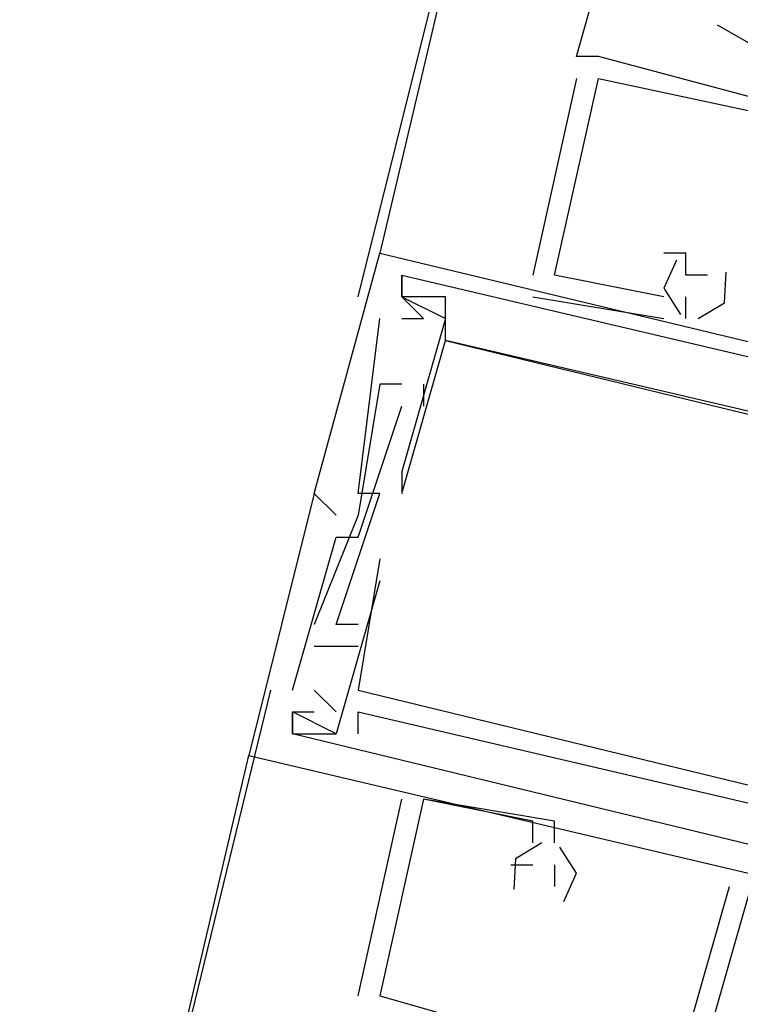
# Model space of a CAD drawing. Header units: feet. Extents: x -79 to 198, y -22 to 181.
# Tile 132 of 256: x 120.713 to 121.153, y 48.639 to 49.24. Entities that reach past the tile are written whole.
import ezdxf

# ---------------------------------------------------------------- set-up
doc = ezdxf.new("R2010")
doc.units = ezdxf.units.FT
doc.layers.add('A-LINEA', color=7, linetype='CONTINUOUS')

msp = doc.modelspace()

# ---------------------------------------------------------------- linework, layer by layer
at = {"layer": 'A-LINEA'}
for p, q in [((122.68, 56.4844), (120.9333, 49.0978)), ((120.92, 49.0711), (121.04, 49.5511)), ((121.0533, 49.2178), (121.08, 49.3111)), ((121.1393, 49.2372), (121.2327, 49.1834)), ((121.0667, 49.2178), (121.0533, 49.2178)), ((121.0667, 49.2178), (121.0533, 49.2178)), ((121.0667, 49.2178), (121.0533, 49.2178)), ((121.0667, 49.2178), (121.0667, 49.2178)), ((121.0667, 49.2178), (121.0667, 49.2178)), ((121.0667, 49.2178), (121.0667, 49.2178)), ((121.0533, 49.2044), (121.0267, 49.0844)), ((121.0533, 49.2044), (121.0267, 49.0844)), ((121.0533, 49.2044), (121.0267, 49.0844)), ((121.0533, 49.2044), (121.0533, 49.2044)), ((121.0533, 49.2044), (121.0533, 49.2044)), ((121.0533, 49.2044), (121.0533, 49.2044)), ((121.0667, 49.2044), (121.0667, 49.2044)), ((121.0667, 49.2044), (121.0667, 49.2044)), ((121.0667, 49.2044), (121.0667, 49.2044)), ((121.0667, 49.2044), (121.0667, 49.2044)), ((121.0667, 49.2044), (121.0667, 49.2044)), ((121.0667, 49.2044), (121.0667, 49.2044)), ((120.9333, 49.0978), (120.9333, 49.0978)), ((120.9333, 49.0978), (120.9333, 49.0978)), ((120.9333, 49.0978), (120.9333, 49.0978)), ((121.1067, 49.0978), (121.1067, 49.0978)), ((121.1067, 49.0978), (121.1067, 49.0978)), ((121.1067, 49.0978), (121.1067, 49.0978)), ((121.12, 49.0978), (121.12, 49.0978)), ((121.12, 49.0978), (121.12, 49.0978)), ((121.12, 49.0978), (121.12, 49.0978)), ((120.9467, 49.0844), (120.9467, 49.0844)), ((120.9467, 49.0844), (120.9467, 49.0844)), ((120.9467, 49.0844), (120.9467, 49.0844)), ((120.9467, 49.0844), (120.9467, 49.0844)), ((120.9467, 49.0844), (120.9467, 49.0844)), ((120.9467, 49.0844), (120.9467, 49.0844)), ((120.9467, 49.0844), (120.9467, 49.0844)), ((120.9467, 49.0844), (120.9467, 49.0844)), ((120.9467, 49.0844), (120.9467, 49.0844)), ((121.0267, 49.0844), (121.0267, 49.0844)), ((121.0267, 49.0844), (121.0267, 49.0844)), ((121.0267, 49.0844), (121.0267, 49.0844)), ((121.04, 49.0844), (121.04, 49.0844)), ((121.04, 49.0844), (121.04, 49.0844)), ((121.04, 49.0844), (121.04, 49.0844)), ((121.12, 49.0844), (121.12, 49.0844)), ((121.12, 49.0844), (121.12, 49.0844)), ((121.12, 49.0844), (121.12, 49.0844)), ((121.1333, 49.0844), (121.1333, 49.0844)), ((121.1333, 49.0844), (121.1333, 49.0844)), ((121.1333, 49.0844), (121.1333, 49.0844)), ((120.9467, 49.0711), (120.9467, 49.0711)), ((120.9467, 49.0711), (120.9467, 49.0711)), ((120.9467, 49.0711), (120.9467, 49.0711)), ((120.9467, 49.0711), (120.9467, 49.0711)), ((120.9467, 49.0711), (120.9467, 49.0711)), ((120.9467, 49.0711), (120.9467, 49.0711)), ((120.9467, 49.0711), (120.9467, 49.0711)), ((120.9467, 49.0711), (120.9467, 49.0711)), ((120.9467, 49.0711), (120.9467, 49.0711)), ((120.9467, 49.0711), (120.9467, 49.0711)), ((120.9467, 49.0711), (120.9467, 49.0711)), ((120.9467, 49.0711), (120.9467, 49.0711)), ((120.9467, 49.0711), (120.9467, 49.0711)), ((120.9467, 49.0711), (120.9467, 49.0711)), ((120.9467, 49.0711), (120.9467, 49.0711)), ((120.9733, 49.0711), (120.9733, 49.0711)), ((120.9733, 49.0711), (120.9733, 49.0711)), ((120.9733, 49.0711), (120.9733, 49.0711)), ((120.9733, 49.0711), (120.9733, 49.0711)), ((120.9733, 49.0711), (120.9733, 49.0711)), ((120.9733, 49.0711), (120.9733, 49.0711)), ((121.0267, 49.0711), (121.1067, 49.0578)), ((121.0267, 49.0711), (121.0267, 49.0711)), ((121.0267, 49.0711), (121.1067, 49.0578)), ((121.0267, 49.0711), (121.0267, 49.0711)), ((121.0267, 49.0711), (121.1067, 49.0578)), ((121.0267, 49.0711), (121.0267, 49.0711)), ((121.1067, 49.0711), (121.1067, 49.0711)), ((121.1067, 49.0711), (121.1067, 49.0711)), ((121.1067, 49.0711), (121.1067, 49.0711)), ((121.12, 49.0578), (121.12, 49.0711)), ((121.12, 49.0711), (121.12, 49.0711)), ((121.12, 49.0578), (121.12, 49.0711)), ((121.12, 49.0711), (121.12, 49.0711)), ((121.12, 49.0578), (121.12, 49.0711)), ((121.12, 49.0711), (121.12, 49.0711)), ((120.9333, 49.0578), (120.9333, 49.0578)), ((120.9333, 49.0578), (120.9333, 49.0578)), ((120.9333, 49.0578), (120.9333, 49.0578)), ((120.9467, 49.0578), (120.9467, 49.0578)), ((120.9467, 49.0578), (120.9467, 49.0578)), ((120.9467, 49.0578), (120.9467, 49.0578)), ((120.96, 49.0578), (120.96, 49.0578)), ((120.96, 49.0578), (120.96, 49.0578)), ((120.96, 49.0578), (120.96, 49.0578)), ((120.9733, 49.0578), (120.9733, 49.0578)), ((120.9733, 49.0578), (120.9733, 49.0578)), ((120.9733, 49.0578), (120.9733, 49.0578)), ((120.9733, 49.0578), (120.9733, 49.0578)), ((120.9733, 49.0578), (120.9733, 49.0578)), ((120.9733, 49.0578), (120.9733, 49.0578)), ((121.1067, 49.0578), (121.1067, 49.0578)), ((121.1067, 49.0578), (121.1067, 49.0578)), ((121.1067, 49.0578), (121.1067, 49.0578)), ((121.12, 49.0578), (121.12, 49.0578)), ((121.12, 49.0578), (121.12, 49.0578)), ((121.12, 49.0578), (121.12, 49.0578)), ((120.9733, 49.0444), (120.9733, 49.0444)), ((120.9733, 49.0444), (120.9733, 49.0444)), ((120.9733, 49.0444), (120.9733, 49.0444)), ((120.9733, 49.0444), (120.9733, 49.0444)), ((120.9733, 49.0444), (120.9733, 49.0444)), ((120.9733, 49.0444), (120.9733, 49.0444)), ((120.9733, 49.0444), (120.9733, 49.0444)), ((120.9733, 49.0444), (120.9733, 49.0444)), ((120.9733, 49.0444), (120.9733, 49.0444)), ((120.9733, 49.0444), (120.9733, 49.0444)), ((120.9733, 49.0444), (120.9733, 49.0444)), ((120.9733, 49.0444), (120.9733, 49.0444)), ((120.9333, 49.0178), (120.9333, 49.0178)), ((120.9333, 49.0178), (120.9333, 49.0178)), ((120.9333, 49.0178), (120.9333, 49.0178)), ((120.9467, 49.0178), (120.9467, 49.0178)), ((120.9467, 49.0178), (120.9467, 49.0178)), ((120.9467, 49.0178), (120.9467, 49.0178)), ((120.96, 49.0178), (120.96, 49.0044)), ((120.96, 49.0178), (120.96, 49.0178)), ((120.96, 49.0178), (120.96, 49.0044)), ((120.96, 49.0178), (120.96, 49.0178)), ((120.96, 49.0178), (120.96, 49.0044)), ((120.96, 49.0178), (120.96, 49.0178)), ((120.9467, 49.0044), (120.9467, 49.0044)), ((120.9467, 49.0044), (120.9467, 49.0044)), ((120.9467, 49.0044), (120.9467, 49.0044)), ((120.96, 49.0044), (120.96, 49.0044)), ((120.96, 49.0044), (120.96, 49.0044)), ((120.96, 49.0044), (120.96, 49.0044)), ((120.9467, 48.9644), (120.9467, 48.9644)), ((120.9467, 48.9644), (120.9467, 48.9644)), ((120.9467, 48.9644), (120.9467, 48.9644)), ((120.9467, 48.9644), (120.9467, 48.9644)), ((120.9467, 48.9644), (120.9467, 48.9644)), ((120.9467, 48.9644), (120.9467, 48.9644)), ((120.8933, 48.9511), (120.8933, 48.9511)), ((120.8933, 48.9511), (120.8933, 48.9511)), ((120.8933, 48.9511), (120.8933, 48.9511)), ((120.8933, 48.9511), (120.8933, 48.9511)), ((120.8933, 48.9511), (120.8933, 48.9511)), ((120.8933, 48.9511), (120.8933, 48.9511)), ((120.92, 48.9511), (120.92, 48.9511)), ((120.92, 48.9511), (120.92, 48.9511)), ((120.92, 48.9511), (120.92, 48.9511)), ((120.9333, 48.9511), (120.9333, 48.9511)), ((120.9333, 48.9511), (120.9333, 48.9511)), ((120.9333, 48.9511), (120.9333, 48.9511)), ((120.9467, 48.9511), (120.9467, 48.9511)), ((120.9467, 48.9511), (120.9467, 48.9511)), ((120.9467, 48.9511), (120.9467, 48.9511)), ((120.9467, 48.9511), (120.9467, 48.9511)), ((120.9467, 48.9511), (120.9467, 48.9511)), ((120.9467, 48.9511), (120.9467, 48.9511)), ((120.92, 48.9378), (120.8933, 48.8711)), ((120.92, 48.9378), (120.8933, 48.8711)), ((120.92, 48.9378), (120.8933, 48.8711)), ((120.9067, 48.9378), (120.9067, 48.9378)), ((120.9067, 48.9378), (120.9067, 48.9378)), ((120.9067, 48.9378), (120.9067, 48.9378)), ((120.9067, 48.9378), (120.9067, 48.9378)), ((120.9067, 48.9378), (120.9067, 48.9378)), ((120.9067, 48.9378), (120.9067, 48.9378)), ((120.92, 48.9378), (120.92, 48.9378)), ((120.92, 48.9378), (120.92, 48.9378)), ((120.92, 48.9378), (120.92, 48.9378)), ((120.92, 48.9378), (120.92, 48.9378)), ((120.92, 48.9378), (120.92, 48.9378)), ((120.92, 48.9378), (120.92, 48.9378)), ((120.9067, 48.9244), (120.9067, 48.9244)), ((120.9067, 48.9244), (120.9067, 48.9244)), ((120.9067, 48.9244), (120.9067, 48.9244)), ((120.92, 48.9244), (120.92, 48.9244)), ((120.92, 48.9244), (120.92, 48.9244)), ((120.92, 48.9244), (120.92, 48.9244)), ((120.9333, 48.9111), (120.9333, 48.9111)), ((120.9333, 48.9111), (120.9333, 48.9111)), ((120.9333, 48.9111), (120.9333, 48.9111)), ((120.9333, 48.8978), (120.9333, 48.8978)), ((120.9333, 48.8978), (120.9333, 48.8978)), ((120.9333, 48.8978), (120.9333, 48.8978)), ((120.8933, 48.8711), (120.8933, 48.8711)), ((120.8933, 48.8711), (120.8933, 48.8711)), ((120.8933, 48.8711), (120.8933, 48.8711)), ((120.9067, 48.8711), (120.9067, 48.8711)), ((120.9067, 48.8711), (120.9067, 48.8711)), ((120.9067, 48.8711), (120.9067, 48.8711)), ((120.92, 48.8711), (120.92, 48.8711)), ((120.92, 48.8711), (120.92, 48.8711)), ((120.92, 48.8711), (120.92, 48.8711)), ((120.8933, 48.8578), (120.92, 48.8578)), ((120.8933, 48.8578), (120.8933, 48.8578)), ((120.8933, 48.8578), (120.92, 48.8578)), ((120.8933, 48.8578), (120.8933, 48.8578)), ((120.8933, 48.8578), (120.92, 48.8578)), ((120.8933, 48.8578), (120.8933, 48.8578)), ((120.92, 48.8578), (120.92, 48.8578)), ((120.92, 48.8578), (120.92, 48.8578)), ((120.92, 48.8578), (120.92, 48.8578)), ((120.7467, 48.3378), (120.8667, 48.8311)), ((120.88, 48.8311), (120.88, 48.8311)), ((120.88, 48.8311), (120.88, 48.8311)), ((120.88, 48.8311), (120.88, 48.8311)), ((120.9067, 48.8178), (120.8933, 48.8311)), ((120.8933, 48.8311), (120.8933, 48.8311)), ((120.9067, 48.8178), (120.8933, 48.8311)), ((120.8933, 48.8311), (120.8933, 48.8311)), ((120.9067, 48.8178), (120.8933, 48.8311)), ((120.8933, 48.8311), (120.8933, 48.8311)), ((120.92, 48.8311), (120.92, 48.8311)), ((120.92, 48.8311), (120.92, 48.8311)), ((120.92, 48.8311), (120.92, 48.8311)), ((120.88, 48.8178), (120.88, 48.8178)), ((120.88, 48.8178), (120.88, 48.8178)), ((120.88, 48.8178), (120.88, 48.8178)), ((120.88, 48.8178), (120.88, 48.8178)), ((120.88, 48.8178), (120.88, 48.8178)), ((120.88, 48.8178), (120.88, 48.8178)), ((120.8933, 48.8178), (120.8933, 48.8178)), ((120.8933, 48.8178), (120.8933, 48.8178)), ((120.8933, 48.8178), (120.8933, 48.8178)), ((120.9067, 48.8178), (120.9067, 48.8178)), ((120.9067, 48.8178), (120.9067, 48.8178)), ((120.9067, 48.8178), (120.9067, 48.8178)), ((120.92, 48.8178), (120.92, 48.8178)), ((120.92, 48.8178), (120.92, 48.8178)), ((120.92, 48.8178), (120.92, 48.8178)), ((120.88, 48.8044), (120.88, 48.8044)), ((120.88, 48.8044), (120.88, 48.8044)), ((120.88, 48.8044), (120.88, 48.8044)), ((120.88, 48.8044), (120.88, 48.8044)), ((120.88, 48.8044), (120.88, 48.8044)), ((120.88, 48.8044), (120.88, 48.8044)), ((120.8933, 48.8044), (120.8933, 48.8044)), ((120.8933, 48.8044), (120.8933, 48.8044)), ((120.8933, 48.8044), (120.8933, 48.8044)), ((120.9067, 48.8044), (120.9067, 48.8044)), ((120.9067, 48.8044), (120.9067, 48.8044)), ((120.9067, 48.8044), (120.9067, 48.8044)), ((120.9067, 48.8044), (120.9067, 48.8044)), ((120.9067, 48.8044), (120.9067, 48.8044)), ((120.9067, 48.8044), (120.9067, 48.8044)), ((120.92, 48.8044), (120.92, 48.8044)), ((120.92, 48.8044), (120.92, 48.8044)), ((120.92, 48.8044), (120.92, 48.8044)), ((119.12, 41.4178), (120.8533, 48.7911)), ((120.8533, 48.7911), (120.8533, 48.7911)), ((120.8533, 48.7911), (120.8533, 48.7911)), ((120.8533, 48.7911), (120.8533, 48.7911)), ((120.92, 48.6444), (120.9467, 48.7644)), ((120.92, 48.6444), (120.9467, 48.7644)), ((120.92, 48.6444), (120.9467, 48.7644)), ((120.9467, 48.7644), (120.9467, 48.7644)), ((120.9467, 48.7644), (120.9467, 48.7644)), ((120.9467, 48.7644), (120.9467, 48.7644)), ((120.96, 48.7644), (120.96, 48.7644)), ((120.96, 48.7644), (120.96, 48.7644)), ((120.96, 48.7644), (120.96, 48.7644)), ((120.96, 48.7644), (120.96, 48.7644)), ((120.96, 48.7644), (120.96, 48.7644)), ((120.96, 48.7644), (120.96, 48.7644)), ((121.0267, 48.7511), (121.0267, 48.7511)), ((121.0267, 48.7511), (121.0267, 48.7511)), ((121.0267, 48.7511), (121.0267, 48.7511)), ((121.04, 48.7511), (121.04, 48.7511)), ((121.04, 48.7511), (121.04, 48.7511)), ((121.04, 48.7511), (121.04, 48.7511)), ((121.0267, 48.7378), (121.0267, 48.7378)), ((121.0267, 48.7378), (121.0267, 48.7378)), ((121.0267, 48.7378), (121.0267, 48.7378)), ((121.04, 48.7378), (121.04, 48.7378)), ((121.04, 48.7378), (121.04, 48.7378)), ((121.04, 48.7378), (121.04, 48.7378)), ((121.0133, 48.7244), (121.0133, 48.7244)), ((121.0133, 48.7244), (121.0133, 48.7244)), ((121.0133, 48.7244), (121.0133, 48.7244)), ((121.0267, 48.7244), (121.0267, 48.7244)), ((121.0267, 48.7244), (121.0267, 48.7244)), ((121.0267, 48.7244), (121.0267, 48.7244)), ((121.04, 48.7244), (121.04, 48.7111)), ((121.04, 48.7244), (121.04, 48.7244)), ((121.04, 48.7244), (121.04, 48.7111)), ((121.04, 48.7244), (121.04, 48.7244)), ((121.04, 48.7244), (121.04, 48.7111)), ((121.04, 48.7244), (121.04, 48.7244)), ((121.04, 48.7111), (121.04, 48.7111)), ((121.04, 48.7111), (121.04, 48.7111)), ((121.04, 48.7111), (121.04, 48.7111)), ((121.12, 48.6178), (121.1467, 48.7111)), ((121.12, 48.6178), (121.1467, 48.7111)), ((121.12, 48.6178), (121.1467, 48.7111)), ((121.1467, 48.7111), (121.1467, 48.7111)), ((121.1467, 48.7111), (121.1467, 48.7111)), ((121.1467, 48.7111), (121.1467, 48.7111)), ((120.92, 48.6444), (120.92, 48.6444)), ((120.92, 48.6444), (120.92, 48.6444)), ((120.92, 48.6444), (120.92, 48.6444)), ((120.9333, 48.6444), (120.9333, 48.6444)), ((120.9333, 48.6444), (120.9333, 48.6444)), ((120.9333, 48.6444), (120.9333, 48.6444)), ((120.9333, 48.6444), (120.9333, 48.6444)), ((120.9333, 48.6444), (120.9333, 48.6444)), ((120.9333, 48.6444), (120.9333, 48.6444))]:
    msp.add_line(p, q, dxfattribs=at)
for points in [[(121.36, 49.0178), (121.36, 49.0444), (121.3467, 49.0444), (121.32, 49.0444), (121.2933, 49.0578), (121.28, 49.0578), (121.2667, 49.0311), (121.2267, 49.0444), (121.2533, 49.1378), (121.2667, 49.1244), (121.2667, 49.1378), (121.2533, 49.1378), (121.2667, 49.1644), (121.2667, 49.1511), (121.2667, 49.1644), (121.0667, 49.2178)], [(121.36, 49.0178), (121.36, 49.0444), (121.3467, 49.0444), (121.32, 49.0444), (121.2933, 49.0578), (121.28, 49.0578), (121.2667, 49.0311), (121.2267, 49.0444), (121.2533, 49.1378), (121.2667, 49.1244), (121.2667, 49.1378), (121.2533, 49.1378), (121.2667, 49.1644), (121.2667, 49.1511), (121.2667, 49.1644), (121.0667, 49.2178)], [(121.36, 49.0178), (121.36, 49.0444), (121.3467, 49.0444), (121.32, 49.0444), (121.2933, 49.0578), (121.28, 49.0578), (121.2667, 49.0311), (121.2267, 49.0444), (121.2533, 49.1378), (121.2667, 49.1244), (121.2667, 49.1378), (121.2533, 49.1378), (121.2667, 49.1644), (121.2667, 49.1511), (121.2667, 49.1644), (121.0667, 49.2178)], [(121.1067, 49.0711), (121.04, 49.0844), (121.0667, 49.2044), (121.2533, 49.1644), (121.2533, 49.1378), (121.2533, 49.1378)], [(121.1067, 49.0711), (121.04, 49.0844), (121.0667, 49.2044), (121.2533, 49.1644), (121.2533, 49.1378), (121.2533, 49.1378)], [(121.1067, 49.0711), (121.04, 49.0844), (121.0667, 49.2044), (121.2533, 49.1644), (121.2533, 49.1378), (121.2533, 49.1378)], [(120.9067, 48.9378), (120.8933, 48.9511), (120.9333, 49.0978), (121.6, 48.9378), (121.6133, 48.9378)], [(120.9067, 48.9378), (120.8933, 48.9511), (120.9333, 49.0978), (121.6, 48.9378), (121.6133, 48.9378)], [(120.9067, 48.9378), (120.8933, 48.9511), (120.9333, 49.0978), (121.6, 48.9378), (121.6133, 48.9378)], [(121.1333, 49.0844), (121.12, 49.0844), (121.12, 49.0844), (121.12, 49.0978), (121.1067, 49.0978)], [(121.1333, 49.0844), (121.12, 49.0844), (121.12, 49.0844), (121.12, 49.0978), (121.1067, 49.0978)], [(121.1333, 49.0844), (121.12, 49.0844), (121.12, 49.0844), (121.12, 49.0978), (121.1067, 49.0978)], [(121.1143, 49.0935), (121.1067, 49.0763), (121.1168, 49.0604)], [(121.1143, 49.0935), (121.1067, 49.0763), (121.1168, 49.0604)], [(121.1143, 49.0935), (121.1067, 49.0763), (121.1168, 49.0604)], [(121.3733, 48.9644), (121.3733, 48.9511), (120.9733, 49.0444), (120.9733, 49.0711), (120.9467, 49.0711), (120.9467, 49.0844), (120.9467, 49.0711), (120.9733, 49.0578), (120.9467, 48.9644), (120.9467, 48.9511), (120.9733, 49.0444), (121.4667, 48.9244), (121.4533, 48.8311), (121.4533, 48.8311), (121.4667, 48.8444), (121.4533, 48.8444), (121.48, 48.9244), (121.4933, 48.9511)], [(120.9467, 49.0578), (120.96, 49.0578), (120.9467, 49.0711), (120.9467, 49.0844), (121.4, 48.9778)], [(121.3733, 48.9644), (121.3733, 48.9511), (120.9733, 49.0444), (120.9733, 49.0711), (120.9467, 49.0711), (120.9467, 49.0844), (120.9467, 49.0711), (120.9733, 49.0578), (120.9467, 48.9644), (120.9467, 48.9511), (120.9733, 49.0444), (121.4667, 48.9244), (121.4533, 48.8311), (121.4533, 48.8311), (121.4667, 48.8444), (121.4533, 48.8444), (121.48, 48.9244), (121.4933, 48.9511)], [(120.9467, 49.0578), (120.96, 49.0578), (120.9467, 49.0711), (120.9467, 49.0844), (121.4, 48.9778)], [(121.3733, 48.9644), (121.3733, 48.9511), (120.9733, 49.0444), (120.9733, 49.0711), (120.9467, 49.0711), (120.9467, 49.0844), (120.9467, 49.0711), (120.9733, 49.0578), (120.9467, 48.9644), (120.9467, 48.9511), (120.9733, 49.0444), (121.4667, 48.9244), (121.4533, 48.8311), (121.4533, 48.8311), (121.4667, 48.8444), (121.4533, 48.8444), (121.48, 48.9244), (121.4933, 48.9511)], [(120.9467, 49.0578), (120.96, 49.0578), (120.9467, 49.0711), (120.9467, 49.0844), (121.4, 48.9778)], [(121.3733, 48.9644), (121.3733, 48.9511), (120.9733, 49.0444), (120.9733, 49.0711), (120.9467, 49.0711), (120.9467, 49.0844), (120.9467, 49.0711), (120.9733, 49.0578), (120.9467, 48.9644), (120.9467, 48.9511), (120.9733, 49.0444), (121.4667, 48.9244), (121.4533, 48.8311), (121.4533, 48.8311), (121.4667, 48.8444), (121.4533, 48.8444), (121.48, 48.9244), (121.4933, 48.9511)], [(121.3733, 48.9644), (121.3733, 48.9511), (120.9733, 49.0444), (120.9733, 49.0711), (120.9467, 49.0711), (120.9467, 49.0844), (120.9467, 49.0711), (120.9733, 49.0578), (120.9467, 48.9644), (120.9467, 48.9511), (120.9733, 49.0444), (121.4667, 48.9244), (121.4533, 48.8311), (121.4533, 48.8311), (121.4667, 48.8444), (121.4533, 48.8444), (121.48, 48.9244), (121.4933, 48.9511)], [(121.3733, 48.9644), (121.3733, 48.9511), (120.9733, 49.0444), (120.9733, 49.0711), (120.9467, 49.0711), (120.9467, 49.0844), (120.9467, 49.0711), (120.9733, 49.0578), (120.9467, 48.9644), (120.9467, 48.9511), (120.9733, 49.0444), (121.4667, 48.9244), (121.4533, 48.8311), (121.4533, 48.8311), (121.4667, 48.8444), (121.4533, 48.8444), (121.48, 48.9244), (121.4933, 48.9511)], [(121.1277, 49.0578), (121.1438, 49.0675), (121.1448, 49.0862)], [(121.1277, 49.0578), (121.1438, 49.0675), (121.1448, 49.0862)], [(121.1277, 49.0578), (121.1438, 49.0675), (121.1448, 49.0862)], [(120.92, 48.8711), (120.9067, 48.8711), (120.9333, 48.9511), (120.92, 48.9511), (120.9333, 49.0578)], [(120.92, 48.8711), (120.9067, 48.8711), (120.9333, 48.9511), (120.92, 48.9511), (120.9333, 49.0578)], [(120.92, 48.8711), (120.9067, 48.8711), (120.9333, 48.9511), (120.92, 48.9511), (120.9333, 49.0578)], [(120.9467, 49.0178), (120.9333, 49.0178), (120.92, 48.9378)], [(120.9467, 49.0178), (120.9333, 49.0178), (120.92, 48.9378)], [(120.9467, 49.0178), (120.9333, 49.0178), (120.92, 48.9378)], [(120.88, 48.8311), (120.9067, 48.9244), (120.92, 48.9244), (120.9467, 49.0044)], [(120.88, 48.8311), (120.9067, 48.9244), (120.92, 48.9244), (120.9467, 49.0044)], [(120.88, 48.8311), (120.9067, 48.9244), (120.92, 48.9244), (120.9467, 49.0044)], [(120.9067, 48.9378), (120.8933, 48.9511), (120.8533, 48.7911), (121.5333, 48.6311), (121.5333, 48.6444), (121.52, 48.6444)], [(120.9067, 48.9378), (120.8933, 48.9511), (120.8533, 48.7911), (121.5333, 48.6311), (121.5333, 48.6444), (121.52, 48.6444)], [(120.9067, 48.9378), (120.8933, 48.9511), (120.8533, 48.7911), (121.5333, 48.6311), (121.5333, 48.6444), (121.52, 48.6444)], [(120.9333, 48.9111), (120.92, 48.8311), (121.4133, 48.7111), (121.44, 48.7911), (121.44, 48.7911)], [(120.9333, 48.9111), (120.92, 48.8311), (121.4133, 48.7111), (121.44, 48.7911), (121.44, 48.7911)], [(120.9333, 48.9111), (120.92, 48.8311), (121.4133, 48.7111), (121.44, 48.7911), (121.44, 48.7911)], [(120.9333, 48.8978), (120.9067, 48.8044), (120.88, 48.8178), (120.88, 48.8044), (120.8933, 48.8044), (120.9067, 48.8044)], [(120.9333, 48.8978), (120.9067, 48.8044), (120.88, 48.8178), (120.88, 48.8044), (120.8933, 48.8044), (120.9067, 48.8044)], [(120.9333, 48.8978), (120.9067, 48.8044), (120.88, 48.8178), (120.88, 48.8044), (120.8933, 48.8044), (120.9067, 48.8044)], [(121.32, 48.6978), (120.88, 48.8044), (120.88, 48.8178), (120.8933, 48.8178)], [(121.32, 48.6978), (120.88, 48.8044), (120.88, 48.8178), (120.8933, 48.8178)], [(121.32, 48.6978), (120.88, 48.8044), (120.88, 48.8178), (120.8933, 48.8178)], [(120.92, 48.8044), (120.92, 48.8178), (121.32, 48.7244), (121.32, 48.7111), (121.3333, 48.7111), (121.32, 48.7111), (121.32, 48.7244)], [(120.92, 48.8044), (120.92, 48.8178), (121.32, 48.7244), (121.32, 48.7111), (121.3333, 48.7111), (121.32, 48.7111), (121.32, 48.7244)], [(120.92, 48.8044), (120.92, 48.8178), (121.32, 48.7244), (121.32, 48.7111), (121.3333, 48.7111), (121.32, 48.7111), (121.32, 48.7244)], [(121.0267, 48.7378), (121.0267, 48.7511), (120.96, 48.7644), (120.9333, 48.6444), (121.12, 48.5911), (121.1333, 48.6178), (121.1333, 48.6178)], [(121.0267, 48.7378), (121.0267, 48.7511), (120.96, 48.7644), (120.9333, 48.6444), (121.12, 48.5911), (121.1333, 48.6178), (121.1333, 48.6178)], [(121.0267, 48.7378), (121.0267, 48.7511), (120.96, 48.7644), (120.9333, 48.6444), (121.12, 48.5911), (121.1333, 48.6178), (121.1333, 48.6178)], [(121.04, 48.7378), (121.04, 48.7511), (120.96, 48.7644)], [(121.04, 48.7378), (121.04, 48.7511), (120.96, 48.7644)], [(121.04, 48.7378), (121.04, 48.7511), (120.96, 48.7644)], [(121.0323, 48.7378), (121.0162, 48.7281), (121.0152, 48.7093)], [(121.0323, 48.7378), (121.0162, 48.7281), (121.0152, 48.7093)], [(121.0323, 48.7378), (121.0162, 48.7281), (121.0152, 48.7093)], [(121.0457, 48.7021), (121.0533, 48.7193), (121.0432, 48.7352)], [(121.0457, 48.7021), (121.0533, 48.7193), (121.0432, 48.7352)], [(121.0457, 48.7021), (121.0533, 48.7193), (121.0432, 48.7352)], [(121.0133, 48.7244), (121.0267, 48.7244), (121.0267, 48.7244)], [(121.0133, 48.7244), (121.0267, 48.7244), (121.0267, 48.7244)], [(121.0133, 48.7244), (121.0267, 48.7244), (121.0267, 48.7244)], [(120.9333, 48.6311), (121.1333, 48.5778), (121.1333, 48.5911), (121.1333, 48.6178), (121.1333, 48.6044), (121.1467, 48.6044), (121.1467, 48.6178), (121.1333, 48.6178), (121.16, 48.7111), (121.1867, 48.6978)], [(120.9333, 48.6311), (121.1333, 48.5778), (121.1333, 48.5911), (121.1333, 48.6178), (121.1333, 48.6044), (121.1467, 48.6044), (121.1467, 48.6178), (121.1333, 48.6178), (121.16, 48.7111), (121.1867, 48.6978)], [(120.9333, 48.6311), (121.1333, 48.5778), (121.1333, 48.5911), (121.1333, 48.6178), (121.1333, 48.6044), (121.1467, 48.6044), (121.1467, 48.6178), (121.1333, 48.6178), (121.16, 48.7111), (121.1867, 48.6978)]]:
    msp.add_lwpolyline(points, dxfattribs=at)

doc.saveas('drawing.dxf')
